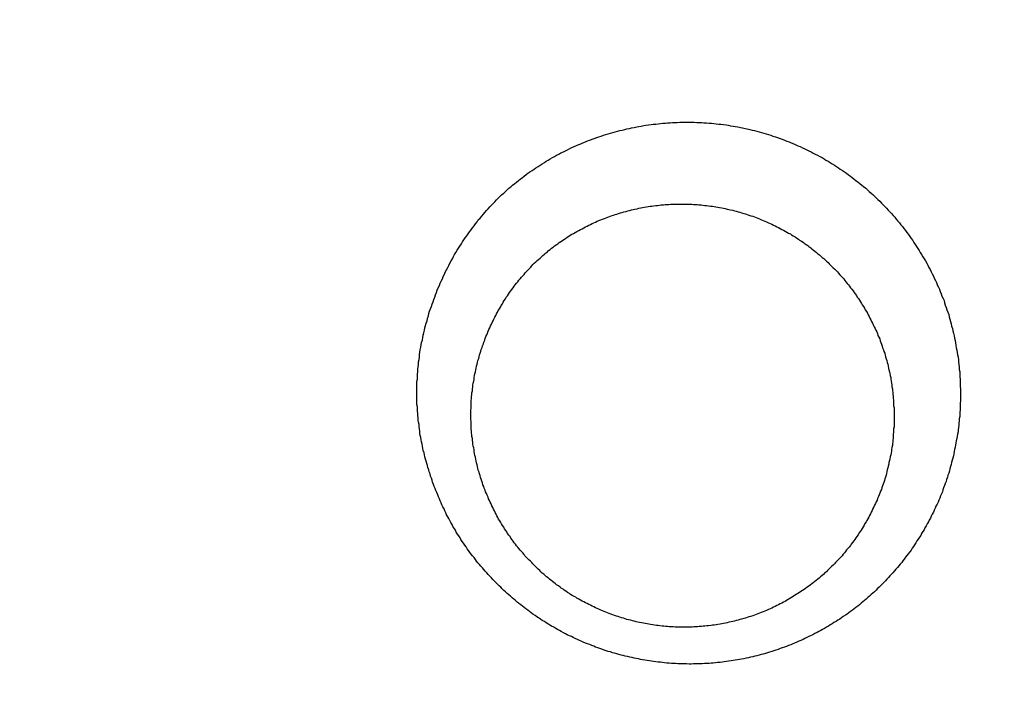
# Model space of a CAD drawing. Header units: millimetres. Extents: x 11979 to 37895, y 18730 to 47884.
# Tile 175 of 256: x 35968.82 to 35971.15, y 41551.83 to 41553.41. Entities that reach past the tile are written whole.
import ezdxf

# ---------------------------------------------------------------- set-up
doc = ezdxf.new("R2010")
doc.units = ezdxf.units.MM
doc.layers.add('-WYMIAR', color=8, linetype='Continuous')
doc.layers.add('PROJEKTOWANE', color=5, linetype='Continuous')
doc.styles.get("Standard").update_dxf_attribs({"font": 'arial.ttf'})
doc.dimstyles.new('CZA-KROPKA-50', dxfattribs={"dimtxt": 12, "dimasz": 1, "dimexe": 2, "dimexo": 25, "dimgap": 4, "dimtad": 1, "dimdec": 1, "dimrnd": 0.5, "dimzin": 9, "dimdsep": 46, "dimtxsty": 'Standard', "dimblk": 'CZA-KROPKA', "dimblk1": 'CZA-KROPKA', "dimblk2": 'CZA-KROPKA', "dimsah": 1, "dimcen": -20, "dimse1": 1, "dimse2": 1, "dimclrd": 8, "dimclre": 8, "dimclrt": 9, "dimadec": 0, "dimazin": 0, "dimtfac": 1, "dimtdec": 1, "dimtmove": 1, "dimatfit": 3, "dimldrblk": 'CZA-KROPKA', "dimfxl": 1, "dimtolj": 1, "dimtzin": 9, "dimarcsym": 0})

# ---------------------------------------------------------------- blocks, each defined once
blk = doc.blocks.new('CZA-KROPKA')
at = {"layer": '-WYMIAR', "linetype": 'ByBlock'}
for p, q in [((0, 10), (0, -10)), ((5, 0), (-5, 0))]:
    blk.add_line(p, q, dxfattribs=at)
at = {"layer": '-WYMIAR', "linetype": 'ByBlock', "const_width": 2.5}
blk.add_lwpolyline([(-1.25, 0, 1), (1.25, 0, 1)], format="xyb", close=True, dxfattribs=at)
blk = doc.blocks.new('*D2953')
at = {"layer": '-WYMIAR', "color": 8, "lineweight": -2}
blk.add_line((33872.3905, 41340.6237), (36051.3905, 41340.6237), dxfattribs=at)
at = {"layer": 'Defpoints', "color": 0}
for p in [(33871.3905, 41814.6237), (36052.3905, 41814.6237), (36052.3905, 41340.6237)]:
    blk.add_point(p, dxfattribs=at)
at = {"layer": '-WYMIAR', "color": 8, "lineweight": -2, "rotation": 180}
blk.add_blockref('CZA-KROPKA', (33871.3905, 41340.6237), dxfattribs=at)
at = {"layer": '-WYMIAR', "color": 8, "lineweight": -2}
blk.add_blockref('CZA-KROPKA', (36052.3905, 41340.6237), dxfattribs=at)
at = {"layer": '-WYMIAR', "color": 9, "insert": (34961.8905, 41350.7506), "char_height": 12, "attachment_point": 5, "bg_fill": 3, "box_fill_scale": 1.1, "bg_fill_color": 257, "bg_fill_transparency": 0}
blk.add_mtext('\\A1;2181', dxfattribs=at)
blk = doc.blocks.new('*D2961')
at = {"layer": '-WYMIAR', "color": 8, "lineweight": -2}
blk.add_line((36202.3905, 41491.6237), (36202.3905, 42911.6237), dxfattribs=at)
at = {"layer": 'Defpoints', "color": 0}
for p in [(34928.3905, 42912.6237), (36202.3905, 42912.6237), (36052.3905, 41490.6237)]:
    blk.add_point(p, dxfattribs=at)
at = {"layer": '-WYMIAR', "color": 8, "lineweight": -2}
for p, rotation in [((36202.3905, 42912.6237), 90), ((36202.3905, 41490.6237), 270)]:
    blk.add_blockref('CZA-KROPKA', p, dxfattribs=dict(at, rotation=rotation))
at = {"layer": '-WYMIAR', "color": 9, "insert": (36192.366, 42201.6237), "char_height": 12, "attachment_point": 5, "rotation": 90, "bg_fill": 3, "box_fill_scale": 1.1, "bg_fill_color": 257, "bg_fill_transparency": 0}
blk.add_mtext('\\A1;1422', dxfattribs=at)
blk = doc.blocks.new('Pisuar NOVA PRO ze zintegrowanym ceramicznym sitkiem')
for points in [[(0.003433, -0.208886, 0), (0.003433, -0.208833, 0), (0.003443, -0.208781, 0), (0.003443, -0.208729, 0), (0.003443, -0.208676, 0), (0.003443, -0.208624, 0), (0.003453, -0.208571, 0), (0.003453, -0.208519, 0), (0.003453, -0.208467, 0), (0.003463, -0.208414, 0), (0.003463, -0.208362, 0), (0.003473, -0.20831, 0), (0.003473, -0.208258, 0), (0.003483, -0.208206, 0), (0.003493, -0.208153, 0), (0.003493, -0.208102, 0), (0.003503, -0.20805, 0), (0.003513, -0.207998, 0), (0.003523, -0.207946, 0), (0.003533, -0.207894, 0), (0.003543, -0.207843, 0), (0.003553, -0.207791, 0), (0.003563, -0.20774, 0), (0.003573, -0.207689, 0), (0.003583, -0.207637, 0), (0.003593, -0.207586, 0), (0.003603, -0.207535, 0), (0.003613, -0.207484, 0), (0.003633, -0.207433, 0), (0.003643, -0.207383, 0), (0.003653, -0.207332, 0), (0.003673, -0.207282, 0), (0.003683, -0.207231, 0), (0.003693, -0.207181, 0), (0.003713, -0.207131, 0), (0.003733, -0.207081, 0), (0.003743, -0.207031, 0), (0.003763, -0.206982, 0), (0.003773, -0.206932, 0), (0.003793, -0.206883, 0), (0.003813, -0.206833, 0), (0.003833, -0.206784, 0), (0.003853, -0.206735, 0), (0.003863, -0.206686, 0), (0.003883, -0.206638, 0), (0.003903, -0.206589, 0), (0.003923, -0.206541, 0), (0.003943, -0.206493, 0), (0.003963, -0.206445, 0), (0.003983, -0.206397, 0), (0.004013, -0.20635, 0), (0.004033, -0.206302, 0), (0.004053, -0.206255, 0), (0.004073, -0.206208, 0), (0.004103, -0.206161, 0), (0.004123, -0.206114, 0), (0.004143, -0.206068, 0), (0.004173, -0.206021, 0), (0.004193, -0.205975, 0), (0.004223, -0.205929, 0), (0.004243, -0.205884, 0), (0.004273, -0.205838, 0), (0.004293, -0.205793, 0), (0.004323, -0.205748, 0), (0.004353, -0.205703, 0), (0.004373, -0.205658, 0), (0.004403, -0.205614, 0), (0.004433, -0.20557, 0), (0.004463, -0.205526, 0), (0.004493, -0.205482, 0), (0.004523, -0.205439, 0), (0.004543, -0.205396, 0), (0.004573, -0.205353, 0), (0.004603, -0.20531, 0), (0.004633, -0.205268, 0), (0.004673, -0.205225, 0), (0.004703, -0.205183, 0), (0.004733, -0.205142, 0), (0.004763, -0.2051, 0), (0.004793, -0.205059, 0), (0.004823, -0.205018, 0), (0.004863, -0.204977, 0), (0.004893, -0.204937, 0), (0.004923, -0.204897, 0), (0.004963, -0.204857, 0), (0.004993, -0.204818, 0), (0.005033, -0.204778, 0), (0.005063, -0.204739, 0), (0.005103, -0.2047, 0), (0.005133, -0.204662, 0), (0.005173, -0.204624, 0), (0.005203, -0.204586, 0), (0.005243, -0.204548, 0), (0.005273, -0.204511, 0), (0.005313, -0.204474, 0), (0.005353, -0.204438, 0), (0.005393, -0.204401, 0), (0.005423, -0.204365, 0), (0.005463, -0.204329, 0), (0.005503, -0.204294, 0), (0.005543, -0.204259, 0), (0.005583, -0.204224, 0), (0.005623, -0.204189, 0), (0.005663, -0.204155, 0), (0.005703, -0.204121, 0), (0.005743, -0.204088, 0), (0.005783, -0.204055, 0), (0.005823, -0.204022, 0), (0.005863, -0.203989, 0), (0.005903, -0.203957, 0), (0.005943, -0.203925, 0), (0.005983, -0.203894, 0), (0.006033, -0.203863, 0), (0.006073, -0.203832, 0), (0.006113, -0.203802, 0), (0.006153, -0.203771, 0), (0.006203, -0.203742, 0), (0.006243, -0.203712, 0), (0.006283, -0.203683, 0), (0.006333, -0.203654, 0), (0.006373, -0.203626, 0), (0.006423, -0.203598, 0), (0.006463, -0.20357, 0), (0.006513, -0.203543, 0), (0.006553, -0.203516, 0), (0.006603, -0.20349, 0), (0.006643, -0.203463, 0), (0.006693, -0.203438, 0), (0.006733, -0.203412, 0), (0.006783, -0.203387, 0), (0.006823, -0.203362, 0), (0.006873, -0.203338, 0), (0.006923, -0.203314, 0), (0.006963, -0.203291, 0), (0.007013, -0.203267, 0), (0.007063, -0.203245, 0), (0.007113, -0.203222, 0), (0.007153, -0.2032, 0), (0.007203, -0.203178, 0), (0.007253, -0.203157, 0), (0.007303, -0.203136, 0), (0.007353, -0.203116, 0), (0.007393, -0.203096, 0), (0.007443, -0.203076, 0), (0.007493, -0.203057, 0), (0.007543, -0.203038, 0), (0.007593, -0.203019, 0), (0.007643, -0.203001, 0), (0.007693, -0.202984, 0), (0.007743, -0.202966, 0), (0.007793, -0.20295, 0), (0.007843, -0.202933, 0), (0.007893, -0.202917, 0), (0.007943, -0.202902, 0), (0.007993, -0.202886, 0), (0.008043, -0.202872, 0), (0.008093, -0.202857, 0), (0.008143, -0.202843, 0), (0.008193, -0.20283, 0), (0.008243, -0.202817, 0), (0.008293, -0.202804, 0), (0.008343, -0.202792, 0), (0.008393, -0.20278, 0), (0.008443, -0.202769, 0), (0.008493, -0.202758, 0), (0.008553, -0.202747, 0), (0.008603, -0.202737, 0), (0.008653, -0.202727, 0), (0.008703, -0.202718, 0), (0.008753, -0.202709, 0), (0.008803, -0.202701, 0), (0.008853, -0.202693, 0), (0.008913, -0.202685, 0), (0.008963, -0.202678, 0), (0.009013, -0.202671, 0), (0.009063, -0.202665, 0), (0.009113, -0.202659, 0), (0.009173, -0.202654, 0), (0.009223, -0.202649, 0), (0.009273, -0.202644, 0), (0.009323, -0.20264, 0), (0.009373, -0.202636, 0), (0.009433, -0.202633, 0), (0.009483, -0.20263, 0), (0.009533, -0.202627, 0), (0.009583, -0.202625, 0), (0.009643, -0.202624, 0), (0.009693, -0.202623, 0), (0.009743, -0.202622, 0), (0.009793, -0.202621, 0), (0.009843, -0.202621, 0), (0.009903, -0.202622, 0), (0.009953, -0.202623, 0), (0.010003, -0.202624, 0), (0.010053, -0.202626, 0), (0.010113, -0.202628, 0), (0.010163, -0.202631, 0), (0.010213, -0.202634, 0), (0.010263, -0.202637, 0), (0.010313, -0.202641, 0), (0.010373, -0.202645, 0), (0.010423, -0.20265, 0), (0.010473, -0.202655, 0), (0.010523, -0.202661, 0), (0.010573, -0.202667, 0), (0.010633, -0.202673, 0), (0.010683, -0.20268, 0), (0.010733, -0.202687, 0), (0.010783, -0.202695, 0), (0.010833, -0.202703, 0), (0.010893, -0.202712, 0), (0.010943, -0.202721, 0), (0.010993, -0.20273, 0), (0.011043, -0.20274, 0), (0.011093, -0.20275, 0), (0.011143, -0.202761, 0), (0.011193, -0.202772, 0), (0.011243, -0.202783, 0), (0.011303, -0.202795, 0), (0.011353, -0.202807, 0), (0.011403, -0.20282, 0), (0.011453, -0.202833, 0), (0.011503, -0.202846, 0), (0.011553, -0.20286, 0), (0.011603, -0.202875, 0), (0.011653, -0.202889, 0), (0.011703, -0.202905, 0), (0.011753, -0.20292, 0), (0.011803, -0.202936, 0), (0.011853, -0.202952, 0), (0.011903, -0.202969, 0), (0.011953, -0.202986, 0), (0.012003, -0.203004, 0), (0.012053, -0.203022, 0), (0.012093, -0.20304, 0), (0.012143, -0.203059, 0), (0.012193, -0.203078, 0), (0.012243, -0.203097, 0), (0.012293, -0.203117, 0), (0.012343, -0.203137, 0), (0.012393, -0.203158, 0), (0.012433, -0.203179, 0), (0.012483, -0.203201, 0), (0.012533, -0.203222, 0), (0.012583, -0.203245, 0), (0.012623, -0.203267, 0), (0.012673, -0.20329, 0), (0.012723, -0.203314, 0), (0.012763, -0.203337, 0), (0.012813, -0.203361, 0), (0.012863, -0.203386, 0), (0.012903, -0.203411, 0), (0.012953, -0.203436, 0), (0.012993, -0.203462, 0), (0.013043, -0.203488, 0), (0.013093, -0.203514, 0), (0.013133, -0.203541, 0), (0.013183, -0.203568, 0), (0.013223, -0.203596, 0), (0.013263, -0.203624, 0), (0.013313, -0.203652, 0), (0.013353, -0.203681, 0), (0.013403, -0.20371, 0), (0.013443, -0.203739, 0), (0.013483, -0.203769, 0), (0.013533, -0.203799, 0), (0.013573, -0.203829, 0), (0.013613, -0.20386, 0), (0.013653, -0.203891, 0), (0.013703, -0.203922, 0), (0.013743, -0.203954, 0), (0.013783, -0.203986, 0), (0.013823, -0.204018, 0), (0.013863, -0.204051, 0), (0.013903, -0.204084, 0), (0.013943, -0.204118, 0), (0.013983, -0.204151, 0), (0.014023, -0.204185, 0), (0.014063, -0.20422, 0), (0.014103, -0.204254, 0), (0.014143, -0.204289, 0), (0.014183, -0.204325, 0), (0.014223, -0.20436, 0), (0.014263, -0.204396, 0), (0.014293, -0.204432, 0), (0.014333, -0.204469, 0), (0.014373, -0.204506, 0), (0.014413, -0.204543, 0), (0.014443, -0.20458, 0), (0.014483, -0.204618, 0), (0.014513, -0.204656, 0), (0.014553, -0.204694, 0), (0.014593, -0.204733, 0), (0.014623, -0.204771, 0), (0.014663, -0.20481, 0), (0.014693, -0.20485, 0), (0.014723, -0.204889, 0), (0.014763, -0.204929, 0), (0.014793, -0.20497, 0), (0.014833, -0.20501, 0), (0.014863, -0.205051, 0), (0.014893, -0.205092, 0), (0.014923, -0.205133, 0), (0.014963, -0.205174, 0), (0.014993, -0.205216, 0), (0.015023, -0.205258, 0), (0.015053, -0.2053, 0), (0.015083, -0.205343, 0), (0.015113, -0.205386, 0), (0.015143, -0.205429, 0), (0.015173, -0.205472, 0), (0.015203, -0.205515, 0), (0.015233, -0.205559, 0), (0.015253, -0.205603, 0), (0.015283, -0.205647, 0), (0.015313, -0.205691, 0), (0.015343, -0.205736, 0), (0.015363, -0.205781, 0), (0.015393, -0.205826, 0), (0.015423, -0.205871, 0), (0.015443, -0.205916, 0), (0.015473, -0.205962, 0), (0.015493, -0.206008, 0), (0.015523, -0.206054, 0), (0.015543, -0.2061, 0), (0.015573, -0.206146, 0), (0.015593, -0.206193, 0), (0.015613, -0.20624, 0), (0.015633, -0.206287, 0), (0.015663, -0.206334, 0), (0.015683, -0.206381, 0), (0.015703, -0.206429, 0), (0.015723, -0.206476, 0), (0.015743, -0.206524, 0), (0.015763, -0.206572, 0), (0.015783, -0.20662, 0), (0.015803, -0.206668, 0), (0.015823, -0.206717, 0), (0.015843, -0.206765, 0), (0.015863, -0.206814, 0), (0.015883, -0.206863, 0), (0.015903, -0.206912, 0), (0.015913, -0.206961, 0), (0.015933, -0.20701, 0), (0.015953, -0.20706, 0), (0.015963, -0.207109, 0), (0.015983, -0.207159, 0), (0.015993, -0.207209, 0), (0.016013, -0.207259, 0), (0.016023, -0.207309, 0), (0.016043, -0.207359, 0), (0.016053, -0.207409, 0), (0.016073, -0.20746, 0), (0.016083, -0.20751, 0), (0.016093, -0.207561, 0), (0.016103, -0.207611, 0), (0.016123, -0.207662, 0), (0.016133, -0.207713, 0), (0.016143, -0.207764, 0), (0.016153, -0.207815, 0), (0.016163, -0.207866, 0), (0.016173, -0.207917, 0), (0.016183, -0.207969, 0), (0.016193, -0.20802, 0), (0.016203, -0.208071, 0), (0.016203, -0.208123, 0), (0.016213, -0.208175, 0), (0.016223, -0.208226, 0), (0.016223, -0.208278, 0), (0.016233, -0.20833, 0), (0.016243, -0.208382, 0), (0.016243, -0.208434, 0), (0.016253, -0.208486, 0), (0.016253, -0.208538, 0), (0.016263, -0.20859, 0), (0.016263, -0.208642, 0), (0.016263, -0.208694, 0), (0.016273, -0.208747, 0), (0.016273, -0.208799, 0), (0.016273, -0.208851, 0), (0.016273, -0.208904, 0), (0.016273, -0.208956, 0), (0.016273, -0.209009, 0), (0.016273, -0.209061, 0)], [(0.005003, -0.208357, 0), (0.005003, -0.208312, 0), (0.005003, -0.208268, 0), (0.005003, -0.208223, 0), (0.005013, -0.208178, 0), (0.005013, -0.208134, 0), (0.005013, -0.208089, 0), (0.005023, -0.208045, 0), (0.005023, -0.208, 0), (0.005023, -0.207956, 0), (0.005033, -0.207911, 0), (0.005033, -0.207867, 0), (0.005043, -0.207822, 0), (0.005043, -0.207778, 0), (0.005053, -0.207734, 0), (0.005063, -0.20769, 0), (0.005063, -0.207646, 0), (0.005073, -0.207602, 0), (0.005083, -0.207558, 0), (0.005093, -0.207514, 0), (0.005103, -0.20747, 0), (0.005113, -0.207426, 0), (0.005123, -0.207383, 0), (0.005123, -0.207339, 0), (0.005143, -0.207296, 0), (0.005153, -0.207252, 0), (0.005163, -0.207209, 0), (0.005173, -0.207166, 0), (0.005183, -0.207123, 0), (0.005193, -0.20708, 0), (0.005203, -0.207037, 0), (0.005223, -0.206994, 0), (0.005233, -0.206952, 0), (0.005243, -0.206909, 0), (0.005263, -0.206867, 0), (0.005273, -0.206825, 0), (0.005293, -0.206783, 0), (0.005303, -0.206741, 0), (0.005323, -0.206699, 0), (0.005343, -0.206657, 0), (0.005353, -0.206616, 0), (0.005373, -0.206575, 0), (0.005393, -0.206533, 0), (0.005403, -0.206492, 0), (0.005423, -0.206452, 0), (0.005443, -0.206411, 0), (0.005463, -0.20637, 0), (0.005483, -0.20633, 0), (0.005503, -0.20629, 0), (0.005523, -0.20625, 0), (0.005543, -0.20621, 0), (0.005563, -0.20617, 0), (0.005583, -0.206131, 0), (0.005603, -0.206091, 0), (0.005623, -0.206052, 0), (0.005643, -0.206013, 0), (0.005663, -0.205975, 0), (0.005693, -0.205936, 0), (0.005713, -0.205898, 0), (0.005733, -0.20586, 0), (0.005753, -0.205822, 0), (0.005783, -0.205784, 0), (0.005803, -0.205747, 0), (0.005833, -0.205709, 0), (0.005853, -0.205672, 0), (0.005883, -0.205636, 0), (0.005903, -0.205599, 0), (0.005933, -0.205563, 0), (0.005953, -0.205526, 0), (0.005983, -0.205491, 0), (0.006013, -0.205455, 0), (0.006033, -0.20542, 0), (0.006063, -0.205384, 0), (0.006093, -0.20535, 0), (0.006123, -0.205315, 0), (0.006153, -0.205281, 0), (0.006173, -0.205246, 0), (0.006203, -0.205213, 0), (0.006233, -0.205179, 0), (0.006263, -0.205146, 0), (0.006293, -0.205113, 0), (0.006323, -0.20508, 0), (0.006353, -0.205047, 0), (0.006383, -0.205015, 0), (0.006413, -0.204983, 0), (0.006443, -0.204952, 0), (0.006483, -0.20492, 0), (0.006513, -0.204889, 0), (0.006543, -0.204858, 0), (0.006573, -0.204828, 0), (0.006603, -0.204798, 0), (0.006643, -0.204768, 0), (0.006673, -0.204738, 0), (0.006703, -0.204709, 0), (0.006743, -0.20468, 0), (0.006773, -0.204651, 0), (0.006803, -0.204623, 0), (0.006843, -0.204595, 0), (0.006873, -0.204567, 0), (0.006913, -0.20454, 0), (0.006943, -0.204513, 0), (0.006983, -0.204486, 0), (0.007013, -0.204459, 0), (0.007053, -0.204433, 0), (0.007093, -0.204407, 0), (0.007123, -0.204382, 0), (0.007163, -0.204357, 0), (0.007203, -0.204332, 0), (0.007233, -0.204307, 0), (0.007273, -0.204283, 0), (0.007313, -0.204259, 0), (0.007353, -0.204236, 0), (0.007383, -0.204212, 0), (0.007423, -0.204189, 0), (0.007463, -0.204167, 0), (0.007503, -0.204145, 0), (0.007543, -0.204123, 0), (0.007573, -0.204101, 0), (0.007613, -0.20408, 0), (0.007653, -0.204059, 0), (0.007693, -0.204039, 0), (0.007733, -0.204019, 0), (0.007773, -0.203999, 0), (0.007813, -0.20398, 0), (0.007853, -0.203961, 0), (0.007893, -0.203942, 0), (0.007933, -0.203924, 0), (0.007973, -0.203906, 0), (0.008013, -0.203888, 0), (0.008053, -0.203871, 0), (0.008093, -0.203854, 0), (0.008143, -0.203838, 0), (0.008183, -0.203822, 0), (0.008223, -0.203806, 0), (0.008263, -0.203791, 0), (0.008303, -0.203776, 0), (0.008343, -0.203761, 0), (0.008393, -0.203747, 0), (0.008433, -0.203733, 0), (0.008473, -0.20372, 0), (0.008513, -0.203706, 0), (0.008553, -0.203694, 0), (0.008603, -0.203681, 0), (0.008643, -0.203669, 0), (0.008683, -0.203658, 0), (0.008733, -0.203647, 0), (0.008773, -0.203636, 0), (0.008813, -0.203625, 0), (0.008853, -0.203615, 0), (0.008903, -0.203606, 0), (0.008943, -0.203596, 0), (0.008983, -0.203587, 0), (0.009033, -0.203579, 0), (0.009073, -0.203571, 0), (0.009113, -0.203563, 0), (0.009163, -0.203556, 0), (0.009203, -0.203549, 0), (0.009253, -0.203542, 0), (0.009293, -0.203536, 0), (0.009333, -0.20353, 0), (0.009383, -0.203525, 0), (0.009423, -0.20352, 0), (0.009473, -0.203515, 0), (0.009513, -0.203511, 0), (0.009553, -0.203507, 0), (0.009603, -0.203504, 0), (0.009643, -0.2035, 0), (0.009693, -0.203498, 0), (0.009733, -0.203496, 0), (0.009773, -0.203494, 0), (0.009823, -0.203492, 0), (0.009863, -0.203491, 0), (0.009913, -0.203491, 0), (0.009953, -0.20349, 0), (0.010003, -0.203491, 0), (0.010043, -0.203491, 0), (0.010083, -0.203492, 0), (0.010133, -0.203493, 0), (0.010173, -0.203495, 0), (0.010223, -0.203497, 0), (0.010263, -0.2035, 0), (0.010313, -0.203503, 0), (0.010353, -0.203506, 0), (0.010393, -0.20351, 0), (0.010443, -0.203514, 0), (0.010483, -0.203518, 0), (0.010533, -0.203523, 0), (0.010573, -0.203528, 0), (0.010613, -0.203534, 0), (0.010663, -0.20354, 0), (0.010703, -0.203546, 0), (0.010753, -0.203553, 0), (0.010793, -0.20356, 0), (0.010833, -0.203568, 0), (0.010883, -0.203576, 0), (0.010923, -0.203584, 0), (0.010963, -0.203593, 0), (0.011013, -0.203602, 0), (0.011053, -0.203611, 0), (0.011093, -0.203621, 0), (0.011143, -0.203631, 0), (0.011183, -0.203642, 0), (0.011223, -0.203653, 0), (0.011273, -0.203664, 0), (0.011313, -0.203676, 0), (0.011353, -0.203688, 0), (0.011393, -0.203701, 0), (0.011443, -0.203713, 0), (0.011483, -0.203727, 0), (0.011523, -0.20374, 0), (0.011563, -0.203754, 0), (0.011603, -0.203768, 0), (0.011643, -0.203783, 0), (0.011693, -0.203798, 0), (0.011733, -0.203814, 0), (0.011773, -0.203829, 0), (0.011813, -0.203846, 0), (0.011853, -0.203862, 0), (0.011893, -0.203879, 0), (0.011933, -0.203896, 0), (0.011973, -0.203914, 0), (0.012013, -0.203932, 0), (0.012053, -0.20395, 0), (0.012093, -0.203969, 0), (0.012133, -0.203988, 0), (0.012173, -0.204007, 0), (0.012213, -0.204027, 0), (0.012253, -0.204047, 0), (0.012293, -0.204067, 0), (0.012333, -0.204088, 0), (0.012373, -0.204109, 0), (0.012413, -0.20413, 0), (0.012453, -0.204152, 0), (0.012493, -0.204174, 0), (0.012523, -0.204196, 0), (0.012563, -0.204219, 0), (0.012603, -0.204242, 0), (0.012643, -0.204265, 0), (0.012673, -0.204289, 0), (0.012713, -0.204313, 0), (0.012753, -0.204338, 0), (0.012793, -0.204362, 0), (0.012823, -0.204387, 0), (0.012863, -0.204413, 0), (0.012893, -0.204438, 0), (0.012933, -0.204464, 0), (0.012973, -0.204491, 0), (0.013003, -0.204517, 0), (0.013043, -0.204544, 0), (0.013073, -0.204571, 0), (0.013113, -0.204599, 0), (0.013143, -0.204627, 0), (0.013173, -0.204655, 0), (0.013213, -0.204683, 0), (0.013243, -0.204712, 0), (0.013273, -0.204741, 0), (0.013313, -0.20477, 0), (0.013343, -0.2048, 0), (0.013373, -0.20483, 0), (0.013413, -0.20486, 0), (0.013443, -0.20489, 0), (0.013473, -0.204921, 0), (0.013503, -0.204952, 0), (0.013533, -0.204983, 0), (0.013563, -0.205015, 0), (0.013593, -0.205047, 0), (0.013633, -0.205079, 0), (0.013663, -0.205111, 0), (0.013693, -0.205144, 0), (0.013723, -0.205177, 0), (0.013743, -0.20521, 0), (0.013773, -0.205244, 0), (0.013803, -0.205278, 0), (0.013833, -0.205312, 0), (0.013863, -0.205346, 0), (0.013893, -0.20538, 0), (0.013923, -0.205415, 0), (0.013943, -0.20545, 0), (0.013973, -0.205486, 0), (0.014003, -0.205521, 0), (0.014023, -0.205557, 0), (0.014053, -0.205593, 0), (0.014073, -0.205629, 0), (0.014103, -0.205666, 0), (0.014133, -0.205702, 0), (0.014153, -0.205739, 0), (0.014173, -0.205777, 0), (0.014203, -0.205814, 0), (0.014223, -0.205852, 0), (0.014253, -0.20589, 0), (0.014273, -0.205928, 0), (0.014293, -0.205966, 0), (0.014313, -0.206005, 0), (0.014343, -0.206043, 0), (0.014363, -0.206082, 0), (0.014383, -0.206121, 0), (0.014403, -0.206161, 0), (0.014423, -0.2062, 0), (0.014443, -0.20624, 0), (0.014463, -0.20628, 0), (0.014483, -0.20632, 0), (0.014503, -0.20636, 0), (0.014523, -0.206401, 0), (0.014543, -0.206441, 0), (0.014563, -0.206482, 0), (0.014583, -0.206523, 0), (0.014593, -0.206564, 0), (0.014613, -0.206605, 0), (0.014633, -0.206647, 0), (0.014653, -0.206688, 0), (0.014663, -0.20673, 0), (0.014683, -0.206772, 0), (0.014693, -0.206814, 0), (0.014713, -0.206856, 0), (0.014723, -0.206898, 0), (0.014743, -0.206941, 0), (0.014753, -0.206983, 0), (0.014773, -0.207026, 0), (0.014783, -0.207069, 0), (0.014793, -0.207112, 0), (0.014803, -0.207155, 0), (0.014823, -0.207198, 0), (0.014833, -0.207241, 0), (0.014843, -0.207284, 0), (0.014853, -0.207328, 0), (0.014863, -0.207371, 0), (0.014873, -0.207415, 0), (0.014883, -0.207459, 0), (0.014893, -0.207503, 0), (0.014903, -0.207547, 0), (0.014913, -0.207591, 0), (0.014923, -0.207635, 0), (0.014923, -0.207679, 0), (0.014933, -0.207723, 0), (0.014943, -0.207767, 0), (0.014953, -0.207812, 0), (0.014953, -0.207856, 0), (0.014963, -0.207901, 0), (0.014963, -0.207945, 0), (0.014973, -0.20799, 0), (0.014973, -0.208034, 0), (0.014983, -0.208079, 0), (0.014983, -0.208124, 0), (0.014993, -0.208168, 0), (0.014993, -0.208213, 0), (0.014993, -0.208258, 0), (0.014993, -0.208303, 0), (0.014993, -0.208348, 0), (0.015003, -0.208393, 0), (0.015003, -0.208437, 0), (0.015003, -0.208482, 0), (0.015003, -0.208527, 0)], [(0.015003, -0.208527, 0), (0.015003, -0.208573, 0), (0.015003, -0.208618, 0), (0.014993, -0.208664, 0), (0.014993, -0.208709, 0), (0.014993, -0.208754, 0), (0.014993, -0.2088, 0), (0.014993, -0.208845, 0), (0.014983, -0.208891, 0), (0.014983, -0.208936, 0), (0.014973, -0.208981, 0), (0.014973, -0.209027, 0), (0.014963, -0.209072, 0), (0.014963, -0.209117, 0), (0.014953, -0.209162, 0), (0.014953, -0.209207, 0), (0.014943, -0.209252, 0), (0.014933, -0.209297, 0), (0.014923, -0.209342, 0), (0.014923, -0.209387, 0), (0.014913, -0.209432, 0), (0.014903, -0.209477, 0), (0.014893, -0.209522, 0), (0.014883, -0.209566, 0), (0.014873, -0.209611, 0), (0.014863, -0.209655, 0), (0.014853, -0.209699, 0), (0.014843, -0.209744, 0), (0.014833, -0.209788, 0), (0.014813, -0.209832, 0), (0.014803, -0.209876, 0), (0.014793, -0.20992, 0), (0.014783, -0.209964, 0), (0.014763, -0.210007, 0), (0.014753, -0.210051, 0), (0.014733, -0.210094, 0), (0.014723, -0.210137, 0), (0.014703, -0.21018, 0), (0.014693, -0.210223, 0), (0.014673, -0.210266, 0), (0.014663, -0.210309, 0), (0.014643, -0.210352, 0), (0.014623, -0.210394, 0), (0.014603, -0.210436, 0), (0.014593, -0.210478, 0), (0.014573, -0.21052, 0), (0.014553, -0.210562, 0), (0.014533, -0.210604, 0), (0.014513, -0.210645, 0), (0.014493, -0.210686, 0), (0.014473, -0.210727, 0), (0.014453, -0.210768, 0), (0.014433, -0.210809, 0), (0.014413, -0.210849, 0), (0.014393, -0.21089, 0), (0.014373, -0.21093, 0), (0.014353, -0.21097, 0), (0.014323, -0.211009, 0), (0.014303, -0.211049, 0), (0.014283, -0.211088, 0), (0.014253, -0.211127, 0), (0.014233, -0.211166, 0), (0.014213, -0.211204, 0), (0.014183, -0.211243, 0), (0.014163, -0.211281, 0), (0.014133, -0.211319, 0), (0.014113, -0.211356, 0), (0.014083, -0.211394, 0), (0.014053, -0.211431, 0), (0.014033, -0.211468, 0), (0.014003, -0.211504, 0), (0.013973, -0.211541, 0), (0.013953, -0.211577, 0), (0.013923, -0.211613, 0), (0.013893, -0.211648, 0), (0.013863, -0.211683, 0), (0.013833, -0.211718, 0), (0.013803, -0.211753, 0), (0.013773, -0.211787, 0), (0.013743, -0.211822, 0), (0.013713, -0.211855, 0), (0.013683, -0.211889, 0), (0.013653, -0.211922, 0), (0.013623, -0.211955, 0), (0.013593, -0.211988, 0), (0.013563, -0.21202, 0), (0.013533, -0.212052, 0), (0.013503, -0.212083, 0), (0.013463, -0.212115, 0), (0.013433, -0.212146, 0), (0.013403, -0.212177, 0), (0.013363, -0.212207, 0), (0.013333, -0.212237, 0), (0.013303, -0.212267, 0), (0.013263, -0.212296, 0), (0.013233, -0.212325, 0), (0.013193, -0.212354, 0), (0.013163, -0.212382, 0), (0.013123, -0.212411, 0), (0.013093, -0.212438, 0), (0.013053, -0.212466, 0), (0.013023, -0.212493, 0), (0.012983, -0.21252, 0), (0.012943, -0.212546, 0), (0.012913, -0.212572, 0), (0.012873, -0.212598, 0), (0.012833, -0.212623, 0), (0.012803, -0.212648, 0), (0.012763, -0.212673, 0), (0.012723, -0.212697, 0), (0.012683, -0.212721, 0), (0.012653, -0.212745, 0), (0.012613, -0.212768, 0), (0.012573, -0.212791, 0), (0.012533, -0.212814, 0), (0.012493, -0.212836, 0), (0.012453, -0.212858, 0), (0.012413, -0.21288, 0), (0.012373, -0.212901, 0), (0.012333, -0.212922, 0), (0.012293, -0.212942, 0), (0.012253, -0.212962, 0), (0.012213, -0.212982, 0), (0.012173, -0.213002, 0), (0.012133, -0.213021, 0), (0.012093, -0.213039, 0), (0.012053, -0.213058, 0), (0.012013, -0.213075, 0), (0.011973, -0.213093, 0), (0.011933, -0.21311, 0), (0.011893, -0.213127, 0), (0.011843, -0.213143, 0), (0.011803, -0.213159, 0), (0.011763, -0.213175, 0), (0.011723, -0.21319, 0), (0.011683, -0.213205, 0), (0.011633, -0.21322, 0), (0.011593, -0.213234, 0), (0.011553, -0.213247, 0), (0.011513, -0.213261, 0), (0.011463, -0.213274, 0), (0.011423, -0.213286, 0), (0.011383, -0.213299, 0), (0.011333, -0.21331, 0), (0.011293, -0.213322, 0), (0.011253, -0.213333, 0), (0.011203, -0.213344, 0), (0.011163, -0.213354, 0), (0.011123, -0.213364, 0), (0.011073, -0.213373, 0), (0.011033, -0.213382, 0), (0.010983, -0.213391, 0), (0.010943, -0.213399, 0), (0.010903, -0.213407, 0), (0.010853, -0.213415, 0), (0.010813, -0.213422, 0), (0.010763, -0.213429, 0), (0.010723, -0.213435, 0), (0.010683, -0.213441, 0), (0.010633, -0.213447, 0), (0.010593, -0.213452, 0), (0.010543, -0.213457, 0), (0.010503, -0.213461, 0), (0.010453, -0.213465, 0), (0.010413, -0.213469, 0), (0.010363, -0.213472, 0), (0.010323, -0.213475, 0), (0.010283, -0.213477, 0), (0.010233, -0.213479, 0), (0.010193, -0.213481, 0), (0.010143, -0.213482, 0), (0.010103, -0.213483, 0), (0.010053, -0.213483, 0), (0.010013, -0.213483, 0), (0.009963, -0.213483, 0), (0.009923, -0.213482, 0), (0.009873, -0.213481, 0), (0.009833, -0.213479, 0), (0.009783, -0.213477, 0), (0.009743, -0.213475, 0), (0.009693, -0.213472, 0), (0.009653, -0.213469, 0), (0.009613, -0.213465, 0), (0.009563, -0.213462, 0), (0.009523, -0.213457, 0), (0.009473, -0.213452, 0), (0.009433, -0.213447, 0), (0.009383, -0.213442, 0), (0.009343, -0.213436, 0), (0.009293, -0.21343, 0), (0.009253, -0.213423, 0), (0.009213, -0.213416, 0), (0.009163, -0.213408, 0), (0.009123, -0.213401, 0), (0.009073, -0.213392, 0), (0.009033, -0.213384, 0), (0.008993, -0.213375, 0), (0.008943, -0.213365, 0), (0.008903, -0.213355, 0), (0.008863, -0.213345, 0), (0.008813, -0.213335, 0), (0.008773, -0.213324, 0), (0.008733, -0.213312, 0), (0.008683, -0.2133, 0), (0.008643, -0.213288, 0), (0.008603, -0.213276, 0), (0.008553, -0.213263, 0), (0.008513, -0.21325, 0), (0.008473, -0.213236, 0), (0.008433, -0.213222, 0), (0.008383, -0.213208, 0), (0.008343, -0.213193, 0), (0.008303, -0.213178, 0), (0.008263, -0.213162, 0), (0.008223, -0.213146, 0), (0.008183, -0.21313, 0), (0.008133, -0.213113, 0), (0.008093, -0.213096, 0), (0.008053, -0.213079, 0), (0.008013, -0.213061, 0), (0.007973, -0.213043, 0), (0.007933, -0.213025, 0), (0.007893, -0.213006, 0), (0.007853, -0.212987, 0), (0.007813, -0.212967, 0), (0.007773, -0.212947, 0), (0.007733, -0.212927, 0), (0.007693, -0.212906, 0), (0.007653, -0.212885, 0), (0.007613, -0.212864, 0), (0.007573, -0.212843, 0), (0.007533, -0.212821, 0), (0.007493, -0.212798, 0), (0.007453, -0.212776, 0), (0.007423, -0.212752, 0), (0.007383, -0.212729, 0), (0.007343, -0.212705, 0), (0.007303, -0.212681, 0), (0.007263, -0.212657, 0), (0.007233, -0.212632, 0), (0.007193, -0.212607, 0), (0.007153, -0.212582, 0), (0.007123, -0.212556, 0), (0.007083, -0.21253, 0), (0.007043, -0.212504, 0), (0.007013, -0.212477, 0), (0.006973, -0.21245, 0), (0.006943, -0.212423, 0), (0.006903, -0.212395, 0), (0.006873, -0.212368, 0), (0.006833, -0.212339, 0), (0.006803, -0.212311, 0), (0.006763, -0.212282, 0), (0.006733, -0.212253, 0), (0.006703, -0.212224, 0), (0.006663, -0.212194, 0), (0.006633, -0.212164, 0), (0.006603, -0.212133, 0), (0.006563, -0.212103, 0), (0.006533, -0.212072, 0), (0.006503, -0.212041, 0), (0.006473, -0.212009, 0), (0.006443, -0.211978, 0), (0.006403, -0.211946, 0), (0.006373, -0.211913, 0), (0.006343, -0.211881, 0), (0.006313, -0.211848, 0), (0.006283, -0.211815, 0), (0.006253, -0.211781, 0), (0.006223, -0.211748, 0), (0.006193, -0.211714, 0), (0.006163, -0.21168, 0), (0.006143, -0.211645, 0), (0.006113, -0.21161, 0), (0.006083, -0.211575, 0), (0.006053, -0.21154, 0), (0.006033, -0.211505, 0), (0.006003, -0.211469, 0), (0.005973, -0.211433, 0), (0.005943, -0.211397, 0), (0.005923, -0.21136, 0), (0.005893, -0.211324, 0), (0.005873, -0.211287, 0), (0.005843, -0.21125, 0), (0.005823, -0.211212, 0), (0.005793, -0.211175, 0), (0.005773, -0.211137, 0), (0.005753, -0.211099, 0), (0.005723, -0.211061, 0), (0.005703, -0.211022, 0), (0.005683, -0.210984, 0), (0.005653, -0.210945, 0), (0.005633, -0.210906, 0), (0.005613, -0.210867, 0), (0.005593, -0.210827, 0), (0.005573, -0.210788, 0), (0.005553, -0.210748, 0), (0.005533, -0.210708, 0), (0.005513, -0.210668, 0), (0.005493, -0.210627, 0), (0.005473, -0.210587, 0), (0.005453, -0.210546, 0), (0.005433, -0.210505, 0), (0.005413, -0.210464, 0), (0.005393, -0.210423, 0), (0.005383, -0.210381, 0), (0.005363, -0.21034, 0), (0.005343, -0.210298, 0), (0.005333, -0.210256, 0), (0.005313, -0.210214, 0), (0.005303, -0.210172, 0), (0.005283, -0.210129, 0), (0.005273, -0.210087, 0), (0.005253, -0.210044, 0), (0.005243, -0.210002, 0), (0.005223, -0.209959, 0), (0.005213, -0.209916, 0), (0.005203, -0.209872, 0), (0.005193, -0.209829, 0), (0.005173, -0.209786, 0), (0.005163, -0.209742, 0), (0.005153, -0.209699, 0), (0.005143, -0.209655, 0), (0.005133, -0.209611, 0), (0.005123, -0.209567, 0), (0.005113, -0.209523, 0), (0.005103, -0.209479, 0), (0.005093, -0.209435, 0), (0.005083, -0.20939, 0), (0.005083, -0.209346, 0), (0.005073, -0.209302, 0), (0.005063, -0.209257, 0), (0.005053, -0.209212, 0), (0.005053, -0.209168, 0), (0.005043, -0.209123, 0), (0.005043, -0.209078, 0), (0.005033, -0.209033, 0), (0.005033, -0.208989, 0), (0.005023, -0.208944, 0), (0.005023, -0.208899, 0), (0.005013, -0.208854, 0), (0.005013, -0.208809, 0), (0.005013, -0.208763, 0), (0.005013, -0.208718, 0), (0.005003, -0.208673, 0), (0.005003, -0.208628, 0), (0.005003, -0.208583, 0), (0.005003, -0.208538, 0), (0.005003, -0.208493, 0), (0.005003, -0.208447, 0), (0.005003, -0.208402, 0), (0.005003, -0.208357, 0)], [(0.016273, -0.209061, 0), (0.016273, -0.209119, 0), (0.016273, -0.209177, 0), (0.016273, -0.209235, 0), (0.016273, -0.209292, 0), (0.016263, -0.20935, 0), (0.016263, -0.209408, 0), (0.016263, -0.209466, 0), (0.016253, -0.209523, 0), (0.016253, -0.209581, 0), (0.016243, -0.209639, 0), (0.016233, -0.209697, 0), (0.016233, -0.209755, 0), (0.016223, -0.209812, 0), (0.016213, -0.20987, 0), (0.016213, -0.209928, 0), (0.016203, -0.209985, 0), (0.016193, -0.210043, 0), (0.016183, -0.2101, 0), (0.016173, -0.210158, 0), (0.016163, -0.210215, 0), (0.016143, -0.210272, 0), (0.016133, -0.210329, 0), (0.016123, -0.210387, 0), (0.016113, -0.210444, 0), (0.016093, -0.210501, 0), (0.016083, -0.210557, 0), (0.016073, -0.210614, 0), (0.016053, -0.210671, 0), (0.016033, -0.210727, 0), (0.016023, -0.210784, 0), (0.016003, -0.21084, 0), (0.015993, -0.210896, 0), (0.015973, -0.210952, 0), (0.015953, -0.211008, 0), (0.015933, -0.211064, 0), (0.015913, -0.211119, 0), (0.015893, -0.211175, 0), (0.015873, -0.21123, 0), (0.015853, -0.211285, 0), (0.015833, -0.21134, 0), (0.015813, -0.211395, 0), (0.015793, -0.211449, 0), (0.015773, -0.211503, 0), (0.015743, -0.211557, 0), (0.015723, -0.211611, 0), (0.015703, -0.211665, 0), (0.015673, -0.211719, 0), (0.015653, -0.211772, 0), (0.015623, -0.211825, 0), (0.015603, -0.211878, 0), (0.015573, -0.21193, 0), (0.015543, -0.211983, 0), (0.015523, -0.212035, 0), (0.015493, -0.212087, 0), (0.015463, -0.212138, 0), (0.015433, -0.21219, 0), (0.015413, -0.212241, 0), (0.015383, -0.212291, 0), (0.015353, -0.212342, 0), (0.015323, -0.212392, 0), (0.015293, -0.212442, 0), (0.015263, -0.212492, 0), (0.015223, -0.212541, 0), (0.015193, -0.21259, 0), (0.015163, -0.212639, 0), (0.015133, -0.212687, 0), (0.015093, -0.212735, 0), (0.015063, -0.212783, 0), (0.015033, -0.21283, 0), (0.014993, -0.212877, 0), (0.014963, -0.212924, 0), (0.014923, -0.212971, 0), (0.014893, -0.213017, 0), (0.014853, -0.213062, 0), (0.014823, -0.213108, 0), (0.014783, -0.213152, 0), (0.014743, -0.213197, 0), (0.014703, -0.213241, 0), (0.014673, -0.213285, 0), (0.014633, -0.213328, 0), (0.014593, -0.213371, 0), (0.014553, -0.213414, 0), (0.014513, -0.213456, 0), (0.014473, -0.213498, 0), (0.014433, -0.213539, 0), (0.014393, -0.21358, 0), (0.014353, -0.21362, 0), (0.014313, -0.213661, 0), (0.014273, -0.2137, 0), (0.014223, -0.213739, 0), (0.014183, -0.213778, 0), (0.014143, -0.213817, 0), (0.014103, -0.213855, 0), (0.014053, -0.213892, 0), (0.014013, -0.213929, 0), (0.013963, -0.213966, 0), (0.013923, -0.214002, 0), (0.013873, -0.214038, 0), (0.013833, -0.214073, 0), (0.013783, -0.214108, 0), (0.013743, -0.214143, 0), (0.013693, -0.214177, 0), (0.013653, -0.214211, 0), (0.013603, -0.214244, 0), (0.013553, -0.214277, 0), (0.013503, -0.214309, 0), (0.013463, -0.214341, 0), (0.013413, -0.214372, 0), (0.013363, -0.214403, 0), (0.013313, -0.214434, 0), (0.013263, -0.214464, 0), (0.013223, -0.214494, 0), (0.013173, -0.214523, 0), (0.013123, -0.214552, 0), (0.013073, -0.21458, 0), (0.013023, -0.214608, 0), (0.012973, -0.214636, 0), (0.012923, -0.214663, 0), (0.012873, -0.214689, 0), (0.012813, -0.214715, 0), (0.012763, -0.214741, 0), (0.012713, -0.214766, 0), (0.012663, -0.214791, 0), (0.012613, -0.214815, 0), (0.012563, -0.214839, 0), (0.012503, -0.214863, 0), (0.012453, -0.214886, 0), (0.012403, -0.214908, 0), (0.012353, -0.21493, 0), (0.012293, -0.214952, 0), (0.012243, -0.214973, 0), (0.012193, -0.214993, 0), (0.012133, -0.215013, 0), (0.012083, -0.215033, 0), (0.012023, -0.215052, 0), (0.011973, -0.215071, 0), (0.011923, -0.215089, 0), (0.011863, -0.215107, 0), (0.011813, -0.215124, 0), (0.011753, -0.215141, 0), (0.011703, -0.215157, 0), (0.011643, -0.215173, 0), (0.011593, -0.215188, 0), (0.011533, -0.215203, 0), (0.011483, -0.215217, 0), (0.011423, -0.215231, 0), (0.011363, -0.215245, 0), (0.011313, -0.215258, 0), (0.011253, -0.21527, 0), (0.011203, -0.215282, 0), (0.011143, -0.215293, 0), (0.011083, -0.215304, 0), (0.011033, -0.215315, 0), (0.010973, -0.215324, 0), (0.010913, -0.215334, 0), (0.010863, -0.215343, 0), (0.010803, -0.215351, 0), (0.010743, -0.215359, 0), (0.010693, -0.215366, 0), (0.010633, -0.215373, 0), (0.010573, -0.215379, 0), (0.010523, -0.215385, 0), (0.010463, -0.215391, 0), (0.010403, -0.215395, 0), (0.010353, -0.2154, 0), (0.010293, -0.215403, 0), (0.010233, -0.215407, 0), (0.010173, -0.215409, 0), (0.010123, -0.215412, 0), (0.010063, -0.215413, 0), (0.010003, -0.215415, 0), (0.009943, -0.215415, 0), (0.009893, -0.215416, 0), (0.009833, -0.215415, 0), (0.009773, -0.215414, 0), (0.009723, -0.215413, 0), (0.009663, -0.215411, 0), (0.009603, -0.215409, 0), (0.009543, -0.215406, 0), (0.009493, -0.215403, 0), (0.009433, -0.215399, 0), (0.009373, -0.215395, 0), (0.009313, -0.21539, 0), (0.009263, -0.215385, 0), (0.009203, -0.215379, 0), (0.009143, -0.215372, 0), (0.009093, -0.215366, 0), (0.009033, -0.215358, 0), (0.008973, -0.21535, 0), (0.008923, -0.215342, 0), (0.008863, -0.215333, 0), (0.008803, -0.215324, 0), (0.008753, -0.215314, 0), (0.008693, -0.215303, 0), (0.008633, -0.215293, 0), (0.008583, -0.215281, 0), (0.008523, -0.215269, 0), (0.008473, -0.215257, 0), (0.008413, -0.215244, 0), (0.008353, -0.215231, 0), (0.008303, -0.215217, 0), (0.008243, -0.215202, 0), (0.008193, -0.215187, 0), (0.008133, -0.215172, 0), (0.008083, -0.215156, 0), (0.008023, -0.21514, 0), (0.007973, -0.215123, 0), (0.007913, -0.215106, 0), (0.007863, -0.215088, 0), (0.007803, -0.21507, 0), (0.007753, -0.215051, 0), (0.007693, -0.215032, 0), (0.007643, -0.215012, 0), (0.007593, -0.214992, 0), (0.007533, -0.214971, 0), (0.007483, -0.21495, 0), (0.007433, -0.214929, 0), (0.007373, -0.214907, 0), (0.007323, -0.214884, 0), (0.007273, -0.214861, 0), (0.007223, -0.214838, 0), (0.007163, -0.214814, 0), (0.007113, -0.214789, 0), (0.007063, -0.214765, 0), (0.007013, -0.214739, 0), (0.006963, -0.214714, 0), (0.006913, -0.214688, 0), (0.006863, -0.214661, 0), (0.006813, -0.214634, 0), (0.006753, -0.214607, 0), (0.006703, -0.214579, 0), (0.006653, -0.21455, 0), (0.006613, -0.214521, 0), (0.006563, -0.214492, 0), (0.006513, -0.214463, 0), (0.006463, -0.214432, 0), (0.006413, -0.214402, 0), (0.006363, -0.214371, 0), (0.006313, -0.21434, 0), (0.006273, -0.214308, 0), (0.006223, -0.214275, 0), (0.006173, -0.214243, 0), (0.006123, -0.21421, 0), (0.006083, -0.214176, 0), (0.006033, -0.214142, 0), (0.005993, -0.214108, 0), (0.005943, -0.214073, 0), (0.005903, -0.214038, 0), (0.005853, -0.214003, 0), (0.005813, -0.213967, 0), (0.005763, -0.213931, 0), (0.005723, -0.213894, 0), (0.005673, -0.213857, 0), (0.005633, -0.213819, 0), (0.005593, -0.213781, 0), (0.005543, -0.213743, 0), (0.005503, -0.213705, 0), (0.005463, -0.213666, 0), (0.005423, -0.213626, 0), (0.005383, -0.213587, 0), (0.005343, -0.213547, 0), (0.005303, -0.213506, 0), (0.005263, -0.213465, 0), (0.005223, -0.213424, 0), (0.005183, -0.213383, 0), (0.005143, -0.213341, 0), (0.005103, -0.213299, 0), (0.005063, -0.213256, 0), (0.005023, -0.213213, 0), (0.004983, -0.21317, 0), (0.004953, -0.213126, 0), (0.004913, -0.213082, 0), (0.004873, -0.213038, 0), (0.004843, -0.212994, 0), (0.004803, -0.212949, 0), (0.004773, -0.212903, 0), (0.004733, -0.212858, 0), (0.004703, -0.212812, 0), (0.004663, -0.212766, 0), (0.004633, -0.212719, 0), (0.004603, -0.212673, 0), (0.004563, -0.212625, 0), (0.004533, -0.212578, 0), (0.004503, -0.21253, 0), (0.004473, -0.212482, 0), (0.004443, -0.212434, 0), (0.004413, -0.212386, 0), (0.004383, -0.212337, 0), (0.004353, -0.212288, 0), (0.004323, -0.212239, 0), (0.004293, -0.212189, 0), (0.004263, -0.212139, 0), (0.004233, -0.212089, 0), (0.004203, -0.212039, 0), (0.004183, -0.211988, 0), (0.004153, -0.211937, 0), (0.004123, -0.211886, 0), (0.004103, -0.211835, 0), (0.004073, -0.211783, 0), (0.004053, -0.211732, 0), (0.004023, -0.21168, 0), (0.004003, -0.211627, 0), (0.003983, -0.211575, 0), (0.003953, -0.211522, 0), (0.003933, -0.211469, 0), (0.003913, -0.211416, 0), (0.003893, -0.211363, 0), (0.003873, -0.211309, 0), (0.003843, -0.211256, 0), (0.003823, -0.211202, 0), (0.003813, -0.211148, 0), (0.003793, -0.211094, 0), (0.003773, -0.211039, 0), (0.003753, -0.210985, 0), (0.003733, -0.21093, 0), (0.003713, -0.210875, 0), (0.003703, -0.21082, 0), (0.003683, -0.210765, 0), (0.003673, -0.210709, 0), (0.003653, -0.210654, 0), (0.003643, -0.210598, 0), (0.003623, -0.210542, 0), (0.003613, -0.210486, 0), (0.003603, -0.21043, 0), (0.003583, -0.210374, 0), (0.003573, -0.210318, 0), (0.003563, -0.210261, 0), (0.003553, -0.210205, 0), (0.003543, -0.210148, 0), (0.003533, -0.210091, 0), (0.003523, -0.210035, 0), (0.003513, -0.209978, 0), (0.003503, -0.209921, 0), (0.003493, -0.209864, 0), (0.003483, -0.209806, 0), (0.003483, -0.209749, 0), (0.003473, -0.209692, 0), (0.003463, -0.209635, 0), (0.003463, -0.209577, 0), (0.003453, -0.20952, 0), (0.003453, -0.209462, 0), (0.003453, -0.209405, 0), (0.003443, -0.209347, 0), (0.003443, -0.20929, 0), (0.003443, -0.209232, 0), (0.003443, -0.209174, 0), (0.003433, -0.209117, 0), (0.003433, -0.209059, 0), (0.003433, -0.209001, 0), (0.003433, -0.208944, 0), (0.003433, -0.208886, 0)]]:
    blk.add_polyline3d(points)

msp = doc.modelspace()

# ---------------------------------------------------------------- dimensions: what is measured, and where the dimension line sits
at = {"layer": '-WYMIAR'}
dim = msp.add_linear_dim(base=(36052.3905, 41340.6237), p1=(33871.3905, 41814.6237), p2=(36052.3905, 41814.6237), dimstyle='CZA-KROPKA-50', override={"dimfxl": 0, "dimfxlon": 1, "dimtfill": 1}, dxfattribs=at)
dim.commit()
dim.dimension.update_dxf_attribs({"geometry": '*D2953', "text_midpoint": (34961.8905, 41350.7506)})

# ---------------------------------------------------------------- next in the draw order: dimensions: what is measured, and where the dimension line sits
dim = msp.add_linear_dim(base=(36202.3905, 42912.6237), p1=(36052.3905, 41490.6237), p2=(34928.3905, 42912.6237), angle=90, dimstyle='CZA-KROPKA-50', override={"dimfxl": 0, "dimfxlon": 1, "dimtfill": 1}, dxfattribs=at)
dim.commit()
dim.dimension.update_dxf_attribs({"geometry": '*D2961', "text_midpoint": (36192.366, 42201.6237)})

# ---------------------------------------------------------------- next in the draw order: block references
at = {"layer": 'PROJEKTOWANE', "xscale": 100, "yscale": 100, "zscale": 100, "rotation": 179.9999999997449}
msp.add_blockref('Pisuar NOVA PRO ze zintegrowanym ceramicznym sitkiem', (35971.3905, 41531.6237), dxfattribs=at)

doc.saveas('drawing.dxf')
